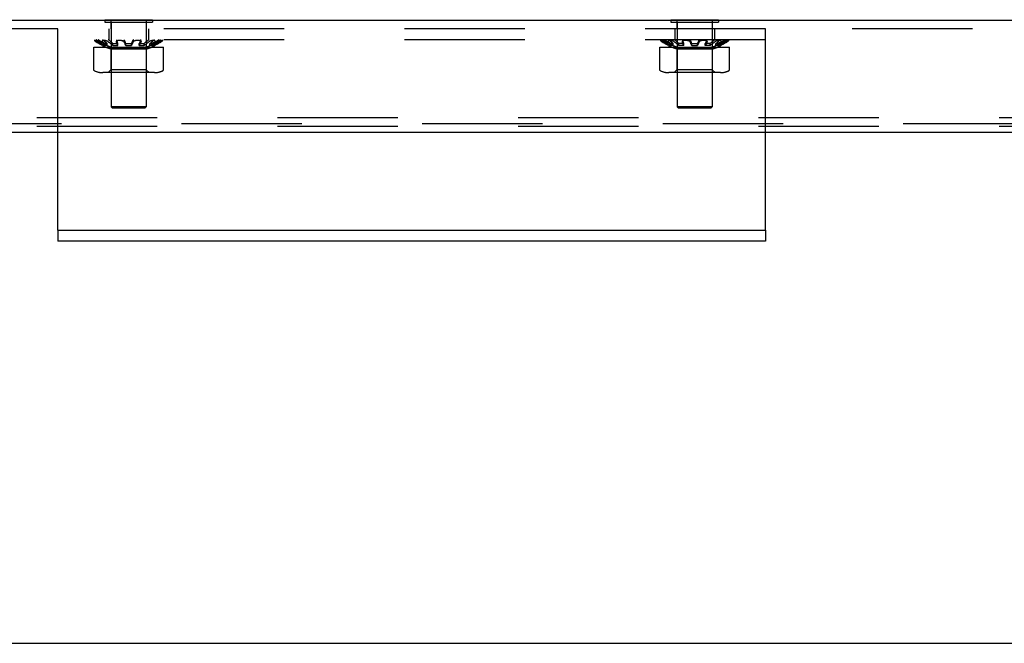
# Model space of a CAD drawing. Header units: inches. Extents: x 0 to 155, y 0 to 100.
# Tile 3 of 30: x 40.22 to 47.18, y 0 to 4.41. Entities that reach past the tile are written whole.
import ezdxf

# ---------------------------------------------------------------- set-up
doc = ezdxf.new("R2010")
doc.units = ezdxf.units.IN
doc.header["$LTSCALE"] = 8.5
doc.header["$MEASUREMENT"] = 0
doc.linetypes.add('HIDDEN', pattern=[0.2, 0.1, -0.1])
doc.layers.get('0').update_dxf_attribs({"linetype": 'CONTINUOUS'})
doc.layers.add('DEFAULT_2', color=8, linetype='HIDDEN')

msp = doc.modelspace()

# ---------------------------------------------------------------- linework, layer by layer
at = {"color": 3, "linetype": 'Continuous'}
for p, q in [((32.2245, 4.4017), (53.7505, 4.4017)), ((40.4875, 2.9197), (40.4875, 3.6092)), ((45.4875, 2.9197), (45.4875, 3.6092)), ((40.4875, 2.9197), (45.4875, 2.9197))]:
    msp.add_line(p, q, dxfattribs=at)
at = {"color": 7, "linetype": 'Continuous'}
for p, q in [((40.819, 4.4057), (40.819, 4.4017)), ((40.819, 4.4057), (41.156, 4.4057)), ((41.156, 4.4057), (41.156, 4.4017)), ((44.819, 4.4057), (45.156, 4.4057)), ((44.819, 4.4057), (44.819, 4.4017)), ((45.156, 4.4057), (45.156, 4.4017)), ((53.8, 3.6092), (32.175, 3.6092)), ((40.4875, 2.9197), (40.4875, 2.8417)), ((45.4875, 2.9197), (45.4875, 2.8417)), ((45.4875, 2.8417), (40.4875, 2.8417)), ((0, 0), (154.5455, 0))]:
    msp.add_line(p, q, dxfattribs=at)
at = {"layer": 'DEFAULT_2', "color": 8, "linetype": 'HIDDEN'}
for p, q in [((40.819, 4.4017), (40.819, 4.3877)), ((40.819, 4.3877), (41.156, 4.3877)), ((40.8625, 4.4017), (40.8625, 4.3417)), ((40.8635, 4.3877), (40.8635, 3.7907)), ((41.1115, 4.3877), (41.1115, 3.7907)), ((41.1125, 4.4017), (41.1125, 4.3417)), ((41.156, 4.4017), (41.156, 4.3877)), ((44.819, 4.4017), (44.819, 4.3877)), ((44.819, 4.3877), (45.156, 4.3877)), ((44.8625, 4.4017), (44.8625, 4.3417)), ((44.8635, 4.3877), (44.8635, 3.7907)), ((45.1115, 4.3877), (45.1115, 3.7907)), ((45.1125, 4.4017), (45.1125, 4.3417)), ((45.156, 4.4017), (45.156, 4.3877)), ((40.4875, 4.3417), (32.2245, 4.3417)), ((40.4875, 3.6092), (40.4875, 4.3417)), ((45.4875, 4.3417), (40.4875, 4.3417)), ((40.847, 4.3417), (40.847, 4.2637)), ((41.128, 4.3417), (41.128, 4.2637)), ((44.847, 4.3417), (44.847, 4.2637)), ((45.128, 4.3417), (45.128, 4.2637)), ((53.7505, 4.3417), (45.4875, 4.3417)), ((45.4875, 3.6092), (45.4875, 4.3417)), ((45.4875, 4.2637), (40.4875, 4.2637)), ((40.7509, 4.2637), (40.747, 4.2578)), ((40.7526, 4.258), (40.7475, 4.258)), ((40.8049, 4.2637), (40.8011, 4.2558)), ((40.8064, 4.2637), (40.8068, 4.2629)), ((40.8206, 4.258), (40.8067, 4.258)), ((40.9017, 4.2618), (40.8998, 4.2511)), ((40.9333, 4.258), (40.9144, 4.258)), ((40.942, 4.257), (40.9441, 4.2564)), ((41.0605, 4.258), (41.0416, 4.258)), ((41.0729, 4.2629), (41.0724, 4.2637)), ((41.0752, 4.2511), (41.0732, 4.2618)), ((41.0748, 4.2522), (41.0752, 4.2511)), ((41.1107, 4.248), (41.1132, 4.2501)), ((41.1208, 4.2563), (41.1233, 4.2585)), ((41.1682, 4.258), (41.1544, 4.258)), ((41.1739, 4.2558), (41.17, 4.2637)), ((41.1912, 4.248), (41.1947, 4.2501)), ((41.2274, 4.258), (41.2224, 4.258)), ((41.2279, 4.2578), (41.224, 4.2637)), ((44.7509, 4.2637), (44.747, 4.2578)), ((44.7526, 4.258), (44.7475, 4.258)), ((44.7802, 4.2501), (44.7837, 4.248)), ((44.8049, 4.2637), (44.8011, 4.2558)), ((44.8206, 4.258), (44.8067, 4.258)), ((44.8517, 4.2585), (44.8542, 4.2563)), ((44.8617, 4.2501), (44.8642, 4.248)), ((44.9017, 4.2618), (44.8998, 4.2511)), ((44.9002, 4.2477), (44.9011, 4.2456)), ((44.9022, 4.2585), (44.9031, 4.2563)), ((44.9333, 4.258), (44.9144, 4.258)), ((45.0605, 4.258), (45.0416, 4.258)), ((45.0729, 4.2629), (45.0724, 4.2637)), ((45.0752, 4.2511), (45.0732, 4.2618)), ((45.0748, 4.2522), (45.0752, 4.2511)), ((45.1682, 4.258), (45.1544, 4.258)), ((45.1739, 4.2558), (45.17, 4.2637)), ((45.1739, 4.2557), (45.1739, 4.2558)), ((45.2274, 4.258), (45.2224, 4.258)), ((45.2279, 4.2578), (45.224, 4.2637)), ((45.228, 4.2577), (45.2279, 4.2578)), ((40.7413, 4.053), (40.7413, 4.2118)), ((40.7413, 4.2118), (41.2336, 4.2118)), ((40.8015, 4.2235), (40.8015, 4.2385)), ((40.8164, 4.224), (40.8164, 4.2385)), ((40.8625, 4.197), (40.8207, 4.2118)), ((40.8364, 4.224), (40.8364, 4.2385)), ((40.8625, 4.2118), (40.8625, 4.2001)), ((41.1125, 4.2001), (40.8625, 4.2001)), ((40.8625, 4.197), (40.8625, 4.0518)), ((41.1125, 4.197), (40.8625, 4.197)), ((40.8771, 4.224), (40.8771, 4.2385)), ((40.9118, 4.224), (40.9118, 4.2385)), ((40.9675, 4.224), (40.9675, 4.2385)), ((41.0075, 4.224), (41.0075, 4.2385)), ((41.0631, 4.224), (41.0631, 4.2385)), ((41.0978, 4.224), (41.0978, 4.2385)), ((41.1056, 4.2295), (41.1082, 4.2314)), ((41.1125, 4.2118), (41.1125, 4.2001)), ((41.1125, 4.197), (41.1543, 4.2118)), ((41.1125, 4.197), (41.1125, 4.0518)), ((41.1159, 4.2373), (41.1184, 4.2393)), ((41.1385, 4.224), (41.1385, 4.2385)), ((41.1438, 4.2422), (41.1464, 4.2441)), ((41.1517, 4.2333), (41.1543, 4.2353)), ((41.1585, 4.224), (41.1585, 4.2385)), ((41.1729, 4.2314), (41.1764, 4.2333)), ((41.1735, 4.2235), (41.1735, 4.2385)), ((41.1799, 4.2353), (41.1764, 4.2333)), ((41.1799, 4.2353), (41.1834, 4.2373)), ((41.1949, 4.2353), (41.1984, 4.2373)), ((41.2336, 4.053), (41.2336, 4.2118)), ((44.7413, 4.2118), (45.2336, 4.2118)), ((44.7413, 4.053), (44.7413, 4.2118)), ((44.7765, 4.2373), (44.78, 4.2353)), ((44.7915, 4.2373), (44.795, 4.2353)), ((44.7985, 4.2333), (44.795, 4.2353)), ((44.7985, 4.2333), (44.8021, 4.2314)), ((44.8015, 4.2235), (44.8015, 4.2385)), ((44.8164, 4.224), (44.8164, 4.2385)), ((44.8206, 4.2353), (44.8232, 4.2333)), ((44.8625, 4.197), (44.8207, 4.2118)), ((44.8285, 4.2441), (44.8311, 4.2422)), ((44.8364, 4.224), (44.8364, 4.2385)), ((44.8565, 4.2393), (44.859, 4.2373)), ((44.8625, 4.2118), (44.8625, 4.2001)), ((45.1125, 4.2001), (44.8625, 4.2001)), ((45.1125, 4.197), (44.8625, 4.197)), ((44.8625, 4.197), (44.8625, 4.0518)), ((44.8667, 4.2314), (44.8693, 4.2295)), ((44.8771, 4.224), (44.8771, 4.2385)), ((44.9118, 4.224), (44.9118, 4.2385)), ((44.9675, 4.224), (44.9675, 4.2385)), ((45.0075, 4.224), (45.0075, 4.2385)), ((45.0631, 4.224), (45.0631, 4.2385)), ((45.0978, 4.224), (45.0978, 4.2385)), ((45.1125, 4.197), (45.1543, 4.2118)), ((45.1125, 4.2118), (45.1125, 4.2001)), ((45.1125, 4.197), (45.1125, 4.0518)), ((45.1385, 4.224), (45.1385, 4.2385)), ((45.1585, 4.224), (45.1585, 4.2385)), ((45.1735, 4.2235), (45.1735, 4.2385)), ((45.2336, 4.053), (45.2336, 4.2118)), ((40.8625, 4.0518), (40.8425, 4.0318)), ((41.1125, 4.0518), (40.8625, 4.0518)), ((41.1125, 4.0518), (41.1325, 4.0318)), ((44.8625, 4.0518), (44.8425, 4.0318)), ((45.1125, 4.0518), (44.8625, 4.0518)), ((45.1125, 4.0518), (45.1325, 4.0318)), ((41.1703, 4.0318), (40.8046, 4.0318)), ((45.1703, 4.0318), (44.8046, 4.0318)), ((40.8735, 3.7807), (40.8635, 3.7907)), ((41.1115, 3.7907), (40.8635, 3.7907)), ((41.1015, 3.7807), (40.8735, 3.7807)), ((41.1015, 3.7807), (41.1115, 3.7907)), ((45.1115, 3.7907), (44.8635, 3.7907)), ((44.8735, 3.7807), (44.8635, 3.7907)), ((45.1015, 3.7807), (44.8735, 3.7807)), ((45.1015, 3.7807), (45.1115, 3.7907)), ((53.09, 3.7117), (32.885, 3.7117)), ((32.8625, 3.6717), (53.1213, 3.6717)), ((53.09, 3.6517), (32.885, 3.6517))]:
    msp.add_line(p, q, dxfattribs=at)
for points in [[(40.747, 4.2578), (40.7469, 4.2577), (40.747, 4.2574)], [(40.7475, 4.258), (40.7471, 4.2579), (40.747, 4.2578)], [(40.7592, 4.2477), (40.7575, 4.2489), (40.7558, 4.25), (40.7542, 4.2511), (40.7527, 4.2522), (40.7514, 4.2532), (40.7502, 4.2541), (40.7492, 4.255), (40.7483, 4.2557), (40.7477, 4.2564), (40.7472, 4.257), (40.747, 4.2574)], [(40.7725, 4.2489), (40.7707, 4.25), (40.7688, 4.2511), (40.7669, 4.2522), (40.765, 4.2532), (40.7631, 4.2541), (40.7614, 4.255), (40.7597, 4.2557), (40.7581, 4.2564), (40.7567, 4.257), (40.7554, 4.2574), (40.7542, 4.2577), (40.7533, 4.2579), (40.7526, 4.258)], [(40.7664, 4.2585), (40.765, 4.2594), (40.7636, 4.2603), (40.7623, 4.2612), (40.7611, 4.262), (40.7599, 4.2629), (40.7588, 4.2637)], [(40.8015, 4.224), (40.7978, 4.2258), (40.7942, 4.2276), (40.7907, 4.2295), (40.7871, 4.2314), (40.7836, 4.2333), (40.78, 4.2353), (40.7765, 4.2373), (40.773, 4.2393), (40.7695, 4.2413), (40.7661, 4.2434), (40.7627, 4.2456), (40.7592, 4.2477)], [(40.8015, 4.2385), (40.7979, 4.2403), (40.7943, 4.2422), (40.7907, 4.2441), (40.7872, 4.2461), (40.7837, 4.248), (40.7802, 4.2501), (40.7767, 4.2521), (40.7732, 4.2542), (40.7698, 4.2563), (40.7664, 4.2585)], [(40.78, 4.2594), (40.7785, 4.2603), (40.777, 4.2612), (40.7755, 4.262), (40.774, 4.2629), (40.7725, 4.2637)], [(40.8164, 4.224), (40.8128, 4.2258), (40.8092, 4.2276), (40.8056, 4.2295), (40.8021, 4.2314), (40.7985, 4.2333), (40.795, 4.2353), (40.7915, 4.2373), (40.788, 4.2393), (40.7846, 4.2413), (40.7811, 4.2434), (40.7777, 4.2456), (40.7725, 4.2489)], [(40.8164, 4.2385), (40.8128, 4.2403), (40.8092, 4.2422), (40.8057, 4.2441), (40.8022, 4.2461), (40.7987, 4.248), (40.7952, 4.2501), (40.7917, 4.2521), (40.7883, 4.2542), (40.7848, 4.2563), (40.78, 4.2594)], [(40.8011, 4.2558), (40.801, 4.2557), (40.8008, 4.255), (40.8008, 4.2541), (40.8011, 4.2532), (40.8015, 4.2522)], [(40.8067, 4.258), (40.8053, 4.2579), (40.8041, 4.2577), (40.803, 4.2574), (40.8021, 4.257), (40.8015, 4.2564), (40.8011, 4.2558)], [(40.8053, 4.2477), (40.8041, 4.2489), (40.8031, 4.25), (40.8022, 4.2511), (40.8015, 4.2522)], [(40.8364, 4.224), (40.8337, 4.2258), (40.8311, 4.2276), (40.8284, 4.2295), (40.8258, 4.2314), (40.8232, 4.2333), (40.8206, 4.2353), (40.818, 4.2373), (40.8155, 4.2393), (40.8129, 4.2413), (40.8104, 4.2434), (40.8078, 4.2456), (40.8053, 4.2477)], [(40.8106, 4.2585), (40.8096, 4.2594), (40.8087, 4.2603), (40.8079, 4.2612), (40.8073, 4.262), (40.8068, 4.2629)], [(40.8364, 4.2385), (40.8337, 4.2403), (40.8311, 4.2422), (40.8285, 4.2441), (40.8259, 4.2461), (40.8233, 4.248), (40.8207, 4.2501), (40.8182, 4.2521), (40.8156, 4.2542), (40.8131, 4.2563), (40.8106, 4.2585)], [(40.8465, 4.2477), (40.8451, 4.2489), (40.8436, 4.25), (40.8419, 4.2511), (40.8401, 4.2522), (40.8382, 4.2532), (40.8362, 4.2541), (40.8342, 4.255), (40.8321, 4.2557), (40.8301, 4.2564), (40.828, 4.257), (40.826, 4.2574), (40.824, 4.2577), (40.8222, 4.2579), (40.8206, 4.258)], [(40.8517, 4.2585), (40.8506, 4.2594), (40.8494, 4.2603), (40.8481, 4.2612), (40.8468, 4.262), (40.8453, 4.2629), (40.8437, 4.2637)], [(40.8771, 4.224), (40.8745, 4.2258), (40.8719, 4.2276), (40.8693, 4.2295), (40.8667, 4.2314), (40.8641, 4.2333), (40.8616, 4.2353), (40.859, 4.2373), (40.8565, 4.2393), (40.854, 4.2413), (40.8515, 4.2434), (40.849, 4.2456), (40.8465, 4.2477)], [(40.8771, 4.2385), (40.8745, 4.2403), (40.8719, 4.2422), (40.8694, 4.2441), (40.8668, 4.2461), (40.8642, 4.248), (40.8617, 4.2501), (40.8592, 4.2521), (40.8567, 4.2542), (40.8542, 4.2563), (40.8517, 4.2585)], [(40.8998, 4.2511), (40.8997, 4.25), (40.8998, 4.2489), (40.9002, 4.2477)], [(40.9144, 4.258), (40.9123, 4.2579), (40.9104, 4.2577), (40.9085, 4.2574), (40.9067, 4.257), (40.9051, 4.2564), (40.9037, 4.2557), (40.9025, 4.255), (40.9015, 4.2541), (40.9007, 4.2532), (40.9001, 4.2522), (40.8998, 4.2511)], [(40.9002, 4.2477), (40.9011, 4.2456), (40.9021, 4.2434), (40.903, 4.2413), (40.904, 4.2393), (40.9049, 4.2373)], [(40.9025, 4.2637), (40.9021, 4.2629), (40.9018, 4.262), (40.9017, 4.2618)], [(40.9017, 4.2618), (40.9017, 4.2612), (40.9017, 4.2603), (40.9019, 4.2594), (40.9022, 4.2585)], [(40.9022, 4.2585), (40.9031, 4.2563), (40.904, 4.2542), (40.905, 4.2521), (40.906, 4.2501), (40.9069, 4.248)], [(40.9118, 4.2385), (40.9108, 4.2403), (40.9098, 4.2422), (40.9088, 4.2441), (40.9079, 4.2461), (40.9069, 4.248)], [(40.942, 4.257), (40.9398, 4.2574), (40.9376, 4.2577), (40.9354, 4.2579), (40.9333, 4.258)], [(40.9564, 4.2477), (40.9559, 4.2489), (40.9551, 4.25), (40.9541, 4.2511), (40.9528, 4.2522), (40.9514, 4.2532), (40.9498, 4.2541), (40.948, 4.255), (40.9462, 4.2557), (40.9441, 4.2564)], [(40.9583, 4.2585), (40.9579, 4.2594), (40.9573, 4.2603), (40.9566, 4.2612), (40.9557, 4.262), (40.9547, 4.2629), (40.9535, 4.2637)], [(40.9564, 4.2477), (40.9573, 4.2456), (40.9582, 4.2434), (40.9591, 4.2413), (40.96, 4.2393), (40.961, 4.2373), (40.9619, 4.2353), (40.9628, 4.2333)], [(40.9583, 4.2585), (40.9592, 4.2563), (40.9601, 4.2542), (40.961, 4.2521), (40.9619, 4.2501), (40.9628, 4.248), (40.9637, 4.2461), (40.9647, 4.2441)], [(41.0166, 4.2585), (41.0157, 4.2563), (41.0148, 4.2542), (41.0139, 4.2521), (41.013, 4.2501), (41.0121, 4.248), (41.0112, 4.2461), (41.0103, 4.2441), (41.0093, 4.2422), (41.0084, 4.2403), (41.0075, 4.2385)], [(41.0185, 4.2477), (41.0176, 4.2456), (41.0167, 4.2434), (41.0158, 4.2413), (41.0149, 4.2393), (41.014, 4.2373), (41.0131, 4.2353)], [(41.0214, 4.2637), (41.0202, 4.2629), (41.0192, 4.262), (41.0184, 4.2612), (41.0176, 4.2603), (41.0171, 4.2594), (41.0166, 4.2585)], [(41.0416, 4.258), (41.0395, 4.2579), (41.0373, 4.2577), (41.0351, 4.2574), (41.0329, 4.257), (41.0308, 4.2564), (41.0288, 4.2557), (41.0269, 4.255), (41.0252, 4.2541), (41.0236, 4.2532), (41.0221, 4.2522), (41.0209, 4.2511), (41.0198, 4.25), (41.019, 4.2489), (41.0185, 4.2477)], [(41.0748, 4.2522), (41.0743, 4.2532), (41.0735, 4.2541), (41.0725, 4.255), (41.0713, 4.2557), (41.0698, 4.2564), (41.0682, 4.257), (41.0665, 4.2574), (41.0646, 4.2577), (41.0626, 4.2579), (41.0605, 4.258)], [(41.0728, 4.2585), (41.0718, 4.2563), (41.0709, 4.2542), (41.0699, 4.2521), (41.069, 4.2501), (41.068, 4.248), (41.0671, 4.2461), (41.0661, 4.2441), (41.0651, 4.2422), (41.0641, 4.2403), (41.0631, 4.2385)], [(41.0747, 4.2477), (41.0738, 4.2456), (41.0728, 4.2434), (41.0719, 4.2413), (41.0709, 4.2393), (41.07, 4.2373), (41.069, 4.2353), (41.0681, 4.2333), (41.0671, 4.2314), (41.0661, 4.2295), (41.0651, 4.2276), (41.0641, 4.2258), (41.0631, 4.224)], [(41.0732, 4.2618), (41.0733, 4.2612), (41.0732, 4.2603), (41.0731, 4.2594), (41.0728, 4.2585)], [(41.0729, 4.2629), (41.0731, 4.262), (41.0732, 4.2618)], [(41.0752, 4.2511), (41.0752, 4.25), (41.0751, 4.2489), (41.0747, 4.2477)], [(41.1107, 4.248), (41.1081, 4.2461), (41.1056, 4.2441), (41.103, 4.2422), (41.1004, 4.2403), (41.0978, 4.2385)], [(41.1208, 4.2563), (41.1183, 4.2542), (41.1158, 4.2521), (41.1132, 4.2501)], [(41.1284, 4.2477), (41.126, 4.2456), (41.1235, 4.2434), (41.121, 4.2413), (41.1184, 4.2393)], [(41.1312, 4.2637), (41.1296, 4.2629), (41.1282, 4.262), (41.1268, 4.2612), (41.1255, 4.2603), (41.1243, 4.2594), (41.1233, 4.2585)], [(41.1544, 4.258), (41.1527, 4.2579), (41.1509, 4.2577), (41.149, 4.2574), (41.1469, 4.257), (41.1449, 4.2564), (41.1428, 4.2557), (41.1408, 4.255), (41.1388, 4.2541), (41.1368, 4.2532), (41.1348, 4.2522), (41.133, 4.2511), (41.1313, 4.25), (41.1298, 4.2489), (41.1284, 4.2477)], [(41.1644, 4.2585), (41.1618, 4.2563), (41.1593, 4.2542), (41.1568, 4.2521), (41.1542, 4.2501), (41.1516, 4.248), (41.149, 4.2461), (41.1464, 4.2441)], [(41.1696, 4.2477), (41.1671, 4.2456), (41.1646, 4.2434), (41.162, 4.2413), (41.1595, 4.2393), (41.1569, 4.2373), (41.1543, 4.2353)], [(41.1901, 4.2563), (41.1867, 4.2542), (41.1832, 4.2521), (41.1797, 4.2501), (41.1763, 4.248), (41.1728, 4.2461), (41.1692, 4.2441), (41.1657, 4.2422), (41.1621, 4.2403), (41.1585, 4.2385)], [(41.1686, 4.2637), (41.1682, 4.2629), (41.1676, 4.262), (41.167, 4.2612), (41.1662, 4.2603), (41.1653, 4.2594), (41.1644, 4.2585)], [(41.1739, 4.2558), (41.1735, 4.2564), (41.1728, 4.257), (41.1719, 4.2574), (41.1708, 4.2577), (41.1696, 4.2579), (41.1682, 4.258)], [(41.1739, 4.2558), (41.1739, 4.2557), (41.1741, 4.255), (41.1741, 4.2541), (41.1739, 4.2532), (41.1734, 4.2522), (41.1727, 4.2511), (41.1719, 4.25), (41.1708, 4.2489), (41.1696, 4.2477)], [(41.1912, 4.248), (41.1877, 4.2461), (41.1842, 4.2441), (41.1806, 4.2422), (41.1771, 4.2403), (41.1735, 4.2385)], [(41.1972, 4.2456), (41.1938, 4.2434), (41.1903, 4.2413), (41.1869, 4.2393), (41.1834, 4.2373)], [(41.2025, 4.2637), (41.2009, 4.2629), (41.1994, 4.262), (41.1979, 4.2612), (41.1964, 4.2603), (41.1949, 4.2594), (41.1901, 4.2563)], [(41.2085, 4.2585), (41.2051, 4.2563), (41.2017, 4.2542), (41.1982, 4.2521), (41.1947, 4.2501)], [(41.2224, 4.258), (41.2216, 4.2579), (41.2207, 4.2577), (41.2195, 4.2574), (41.2182, 4.257), (41.2168, 4.2564), (41.2152, 4.2557), (41.2136, 4.255), (41.2118, 4.2541), (41.21, 4.2532), (41.2081, 4.2522), (41.2061, 4.2511), (41.2042, 4.25), (41.2024, 4.2489), (41.1972, 4.2456)], [(41.2157, 4.2477), (41.2123, 4.2456), (41.2088, 4.2434), (41.2054, 4.2413), (41.2019, 4.2393), (41.1984, 4.2373)], [(41.2161, 4.2637), (41.215, 4.2629), (41.2139, 4.262), (41.2126, 4.2612), (41.2113, 4.2603), (41.2099, 4.2594), (41.2085, 4.2585)], [(41.2279, 4.2578), (41.228, 4.2577), (41.2279, 4.2574), (41.2277, 4.257), (41.2272, 4.2564), (41.2266, 4.2557), (41.2258, 4.255), (41.2247, 4.2541), (41.2235, 4.2532), (41.2222, 4.2522), (41.2207, 4.2511), (41.2191, 4.25), (41.2174, 4.2489), (41.2157, 4.2477)], [(41.2279, 4.2578), (41.2278, 4.2579), (41.2274, 4.258)], [(44.747, 4.2578), (44.7469, 4.2577), (44.747, 4.2574)], [(44.7475, 4.258), (44.7471, 4.2579), (44.747, 4.2578)], [(44.7592, 4.2477), (44.7575, 4.2489), (44.7558, 4.25), (44.7542, 4.2511), (44.7527, 4.2522), (44.7514, 4.2532), (44.7502, 4.2541), (44.7492, 4.255), (44.7483, 4.2557), (44.7477, 4.2564), (44.7472, 4.257), (44.747, 4.2574)], [(44.7725, 4.2489), (44.7707, 4.25), (44.7688, 4.2511), (44.7669, 4.2522), (44.765, 4.2532), (44.7631, 4.2541), (44.7614, 4.255), (44.7597, 4.2557), (44.7581, 4.2564), (44.7567, 4.257), (44.7554, 4.2574), (44.7542, 4.2577), (44.7533, 4.2579), (44.7526, 4.258)], [(44.7664, 4.2585), (44.765, 4.2594), (44.7636, 4.2603), (44.7623, 4.2612), (44.7611, 4.262), (44.7599, 4.2629), (44.7588, 4.2637)], [(44.7765, 4.2373), (44.773, 4.2393), (44.7695, 4.2413), (44.7661, 4.2434), (44.7627, 4.2456), (44.7592, 4.2477)], [(44.7802, 4.2501), (44.7767, 4.2521), (44.7732, 4.2542), (44.7698, 4.2563), (44.7664, 4.2585)], [(44.78, 4.2594), (44.7785, 4.2603), (44.777, 4.2612), (44.7755, 4.262), (44.774, 4.2629), (44.7725, 4.2637)], [(44.7915, 4.2373), (44.788, 4.2393), (44.7846, 4.2413), (44.7811, 4.2434), (44.7777, 4.2456), (44.7725, 4.2489)], [(44.8164, 4.2385), (44.8128, 4.2403), (44.8092, 4.2422), (44.8057, 4.2441), (44.8022, 4.2461), (44.7987, 4.248), (44.7952, 4.2501), (44.7917, 4.2521), (44.7883, 4.2542), (44.7848, 4.2563), (44.78, 4.2594)], [(44.8015, 4.2385), (44.7979, 4.2403), (44.7943, 4.2422), (44.7907, 4.2441), (44.7872, 4.2461), (44.7837, 4.248)], [(44.8011, 4.2558), (44.801, 4.2557), (44.8008, 4.255), (44.8008, 4.2541), (44.8011, 4.2532)], [(44.8067, 4.258), (44.8053, 4.2579), (44.8041, 4.2577), (44.803, 4.2574), (44.8021, 4.257), (44.8015, 4.2564), (44.8011, 4.2558)], [(44.8053, 4.2477), (44.8041, 4.2489), (44.8031, 4.25), (44.8022, 4.2511), (44.8015, 4.2522), (44.8011, 4.2532)], [(44.8206, 4.2353), (44.818, 4.2373), (44.8155, 4.2393), (44.8129, 4.2413), (44.8104, 4.2434), (44.8078, 4.2456), (44.8053, 4.2477)], [(44.8106, 4.2585), (44.8096, 4.2594), (44.8087, 4.2603), (44.8079, 4.2612), (44.8073, 4.262), (44.8068, 4.2629), (44.8064, 4.2637)], [(44.8285, 4.2441), (44.8259, 4.2461), (44.8233, 4.248), (44.8207, 4.2501), (44.8182, 4.2521), (44.8156, 4.2542), (44.8131, 4.2563), (44.8106, 4.2585)], [(44.8465, 4.2477), (44.8451, 4.2489), (44.8436, 4.25), (44.8419, 4.2511), (44.8401, 4.2522), (44.8382, 4.2532), (44.8362, 4.2541), (44.8342, 4.255), (44.8321, 4.2557), (44.8301, 4.2564), (44.828, 4.257), (44.826, 4.2574), (44.824, 4.2577), (44.8222, 4.2579), (44.8206, 4.258)], [(44.8517, 4.2585), (44.8506, 4.2594), (44.8494, 4.2603), (44.8481, 4.2612), (44.8468, 4.262), (44.8453, 4.2629), (44.8437, 4.2637)], [(44.8565, 4.2393), (44.854, 4.2413), (44.8515, 4.2434), (44.849, 4.2456), (44.8465, 4.2477)], [(44.8617, 4.2501), (44.8592, 4.2521), (44.8567, 4.2542), (44.8542, 4.2563)], [(44.8771, 4.2385), (44.8745, 4.2403), (44.8719, 4.2422), (44.8694, 4.2441), (44.8668, 4.2461), (44.8642, 4.248)], [(44.8998, 4.2511), (44.8997, 4.25), (44.8998, 4.2489), (44.9002, 4.2477)], [(44.9144, 4.258), (44.9123, 4.2579), (44.9104, 4.2577), (44.9085, 4.2574), (44.9067, 4.257), (44.9051, 4.2564), (44.9037, 4.2557), (44.9025, 4.255), (44.9015, 4.2541), (44.9007, 4.2532), (44.9001, 4.2522), (44.8998, 4.2511)], [(44.9118, 4.224), (44.9108, 4.2258), (44.9098, 4.2276), (44.9088, 4.2295), (44.9078, 4.2314), (44.9069, 4.2333), (44.9059, 4.2353), (44.9049, 4.2373), (44.904, 4.2393), (44.903, 4.2413), (44.9021, 4.2434), (44.9011, 4.2456)], [(44.9025, 4.2637), (44.9021, 4.2629), (44.9018, 4.262), (44.9017, 4.2618)], [(44.9017, 4.2618), (44.9017, 4.2612), (44.9017, 4.2603), (44.9019, 4.2594), (44.9022, 4.2585)], [(44.9118, 4.2385), (44.9108, 4.2403), (44.9098, 4.2422), (44.9088, 4.2441), (44.9079, 4.2461), (44.9069, 4.248), (44.906, 4.2501), (44.905, 4.2521), (44.904, 4.2542), (44.9031, 4.2563)], [(44.9564, 4.2477), (44.9559, 4.2489), (44.9551, 4.25), (44.9541, 4.2511), (44.9528, 4.2522), (44.9514, 4.2532), (44.9498, 4.2541), (44.948, 4.255), (44.9462, 4.2557), (44.9441, 4.2564), (44.942, 4.257), (44.9398, 4.2574), (44.9376, 4.2577), (44.9354, 4.2579), (44.9333, 4.258)], [(44.9583, 4.2585), (44.9579, 4.2594), (44.9573, 4.2603), (44.9566, 4.2612), (44.9557, 4.262), (44.9547, 4.2629), (44.9535, 4.2637)], [(44.9564, 4.2477), (44.9573, 4.2456), (44.9582, 4.2434), (44.9591, 4.2413)], [(44.9583, 4.2585), (44.9592, 4.2563), (44.9601, 4.2542), (44.961, 4.2521)], [(44.9675, 4.2385), (44.9665, 4.2403), (44.9656, 4.2422), (44.9647, 4.2441), (44.9637, 4.2461), (44.9628, 4.248), (44.9619, 4.2501), (44.961, 4.2521)], [(45.0166, 4.2585), (45.0157, 4.2563), (45.0148, 4.2542), (45.0139, 4.2521), (45.013, 4.2501), (45.0121, 4.248), (45.0112, 4.2461), (45.0103, 4.2441), (45.0093, 4.2422), (45.0084, 4.2403), (45.0075, 4.2385)], [(45.0185, 4.2477), (45.0176, 4.2456), (45.0167, 4.2434), (45.0158, 4.2413), (45.0149, 4.2393), (45.014, 4.2373), (45.0131, 4.2353), (45.0121, 4.2333), (45.0112, 4.2314), (45.0103, 4.2295), (45.0093, 4.2276), (45.0084, 4.2258), (45.0075, 4.224)], [(45.0214, 4.2637), (45.0202, 4.2629), (45.0192, 4.262), (45.0184, 4.2612), (45.0176, 4.2603), (45.0171, 4.2594), (45.0166, 4.2585)], [(45.0416, 4.258), (45.0395, 4.2579), (45.0373, 4.2577), (45.0351, 4.2574), (45.0329, 4.257), (45.0308, 4.2564), (45.0288, 4.2557), (45.0269, 4.255), (45.0252, 4.2541), (45.0236, 4.2532), (45.0221, 4.2522), (45.0209, 4.2511), (45.0198, 4.25), (45.019, 4.2489), (45.0185, 4.2477)], [(45.0748, 4.2522), (45.0743, 4.2532), (45.0735, 4.2541), (45.0725, 4.255), (45.0713, 4.2557), (45.0698, 4.2564), (45.0682, 4.257), (45.0665, 4.2574), (45.0646, 4.2577), (45.0626, 4.2579), (45.0605, 4.258)], [(45.0728, 4.2585), (45.0718, 4.2563), (45.0709, 4.2542), (45.0699, 4.2521), (45.069, 4.2501), (45.068, 4.248), (45.0671, 4.2461), (45.0661, 4.2441), (45.0651, 4.2422), (45.0641, 4.2403), (45.0631, 4.2385)], [(45.0747, 4.2477), (45.0738, 4.2456), (45.0728, 4.2434), (45.0719, 4.2413), (45.0709, 4.2393), (45.07, 4.2373), (45.069, 4.2353), (45.0681, 4.2333), (45.0671, 4.2314), (45.0661, 4.2295), (45.0651, 4.2276), (45.0641, 4.2258), (45.0631, 4.224)], [(45.0732, 4.2618), (45.0733, 4.2612), (45.0732, 4.2603), (45.0731, 4.2594), (45.0728, 4.2585)], [(45.0729, 4.2629), (45.0731, 4.262), (45.0732, 4.2618)], [(45.0752, 4.2511), (45.0752, 4.25), (45.0751, 4.2489), (45.0747, 4.2477)], [(45.1233, 4.2585), (45.1208, 4.2563), (45.1183, 4.2542), (45.1158, 4.2521), (45.1132, 4.2501), (45.1107, 4.248), (45.1081, 4.2461), (45.1056, 4.2441), (45.103, 4.2422), (45.1004, 4.2403), (45.0978, 4.2385)], [(45.1284, 4.2477), (45.126, 4.2456), (45.1235, 4.2434), (45.121, 4.2413), (45.1184, 4.2393), (45.1159, 4.2373), (45.1133, 4.2353), (45.1108, 4.2333), (45.1082, 4.2314), (45.1056, 4.2295), (45.103, 4.2276), (45.1004, 4.2258), (45.0978, 4.224)], [(45.1312, 4.2637), (45.1296, 4.2629), (45.1282, 4.262), (45.1268, 4.2612), (45.1255, 4.2603), (45.1243, 4.2594), (45.1233, 4.2585)], [(45.1544, 4.258), (45.1527, 4.2579), (45.1509, 4.2577), (45.149, 4.2574), (45.1469, 4.257), (45.1449, 4.2564), (45.1428, 4.2557), (45.1408, 4.255), (45.1388, 4.2541), (45.1368, 4.2532), (45.1348, 4.2522), (45.133, 4.2511), (45.1313, 4.25), (45.1298, 4.2489), (45.1284, 4.2477)], [(45.1644, 4.2585), (45.1618, 4.2563), (45.1593, 4.2542), (45.1568, 4.2521), (45.1542, 4.2501), (45.1516, 4.248), (45.149, 4.2461), (45.1464, 4.2441), (45.1438, 4.2422), (45.1412, 4.2403), (45.1385, 4.2385)], [(45.1696, 4.2477), (45.1671, 4.2456), (45.1646, 4.2434), (45.162, 4.2413), (45.1595, 4.2393), (45.1569, 4.2373), (45.1543, 4.2353), (45.1517, 4.2333), (45.1491, 4.2314), (45.1465, 4.2295), (45.1439, 4.2276), (45.1412, 4.2258), (45.1385, 4.224)], [(45.1901, 4.2563), (45.1867, 4.2542), (45.1832, 4.2521), (45.1797, 4.2501), (45.1763, 4.248), (45.1728, 4.2461), (45.1692, 4.2441), (45.1657, 4.2422), (45.1621, 4.2403), (45.1585, 4.2385)], [(45.1972, 4.2456), (45.1938, 4.2434), (45.1903, 4.2413), (45.1869, 4.2393), (45.1834, 4.2373), (45.1799, 4.2353), (45.1764, 4.2333), (45.1729, 4.2314), (45.1693, 4.2295), (45.1657, 4.2276), (45.1621, 4.2258), (45.1585, 4.224)], [(45.1686, 4.2637), (45.1682, 4.2629), (45.1676, 4.262), (45.167, 4.2612), (45.1662, 4.2603), (45.1653, 4.2594), (45.1644, 4.2585)], [(45.1739, 4.2558), (45.1735, 4.2564), (45.1728, 4.257), (45.1719, 4.2574), (45.1708, 4.2577), (45.1696, 4.2579), (45.1682, 4.258)], [(45.1739, 4.2557), (45.1741, 4.255), (45.1741, 4.2541), (45.1739, 4.2532), (45.1734, 4.2522), (45.1727, 4.2511), (45.1719, 4.25), (45.1708, 4.2489), (45.1696, 4.2477)], [(45.2085, 4.2585), (45.2051, 4.2563), (45.2017, 4.2542), (45.1982, 4.2521), (45.1947, 4.2501), (45.1912, 4.248), (45.1877, 4.2461), (45.1842, 4.2441), (45.1806, 4.2422), (45.1771, 4.2403), (45.1735, 4.2385)], [(45.2157, 4.2477), (45.2123, 4.2456), (45.2088, 4.2434), (45.2054, 4.2413), (45.2019, 4.2393), (45.1984, 4.2373), (45.1949, 4.2353), (45.1914, 4.2333), (45.1878, 4.2314), (45.1843, 4.2295), (45.1807, 4.2276), (45.1771, 4.2258), (45.1735, 4.224)], [(45.2025, 4.2637), (45.2009, 4.2629), (45.1994, 4.262), (45.1979, 4.2612), (45.1964, 4.2603), (45.1949, 4.2594), (45.1901, 4.2563)], [(45.2224, 4.258), (45.2216, 4.2579), (45.2207, 4.2577), (45.2195, 4.2574), (45.2182, 4.257), (45.2168, 4.2564), (45.2152, 4.2557), (45.2136, 4.255), (45.2118, 4.2541), (45.21, 4.2532), (45.2081, 4.2522), (45.2061, 4.2511), (45.2042, 4.25), (45.2024, 4.2489), (45.1972, 4.2456)], [(45.2161, 4.2637), (45.215, 4.2629), (45.2139, 4.262), (45.2126, 4.2612), (45.2113, 4.2603), (45.2099, 4.2594), (45.2085, 4.2585)], [(45.228, 4.2577), (45.2279, 4.2574), (45.2277, 4.257), (45.2272, 4.2564), (45.2266, 4.2557), (45.2258, 4.255), (45.2247, 4.2541), (45.2235, 4.2532), (45.2222, 4.2522), (45.2207, 4.2511), (45.2191, 4.25), (45.2174, 4.2489), (45.2157, 4.2477)], [(45.2279, 4.2578), (45.2278, 4.2579), (45.2274, 4.258)], [(40.8364, 4.2385), (40.8314, 4.2381), (40.8264, 4.238), (40.8214, 4.2381), (40.8164, 4.2385)], [(40.8364, 4.224), (40.8314, 4.2237), (40.8264, 4.2235), (40.8214, 4.2237), (40.8164, 4.224)], [(40.8771, 4.2385), (40.8836, 4.2382), (40.8898, 4.238), (40.8957, 4.238), (40.9014, 4.238), (40.9067, 4.2382), (40.9118, 4.2385)], [(40.8771, 4.224), (40.8836, 4.2237), (40.8898, 4.2236), (40.8957, 4.2235), (40.9013, 4.2236), (40.9067, 4.2238), (40.9118, 4.224)], [(40.9118, 4.224), (40.9108, 4.2258), (40.9098, 4.2276), (40.9088, 4.2295), (40.9078, 4.2314), (40.9069, 4.2333), (40.9059, 4.2353), (40.9049, 4.2373)], [(40.9675, 4.224), (40.9665, 4.2258), (40.9656, 4.2276), (40.9646, 4.2295), (40.9637, 4.2314), (40.9628, 4.2333)], [(40.9675, 4.2385), (40.9665, 4.2403), (40.9656, 4.2422), (40.9647, 4.2441)], [(41.0112, 4.2314), (41.0103, 4.2295), (41.0093, 4.2276), (41.0084, 4.2258), (41.0075, 4.224)], [(41.0112, 4.2314), (41.0121, 4.2333), (41.0131, 4.2353)], [(41.0631, 4.2385), (41.0682, 4.2382), (41.0736, 4.238), (41.0792, 4.238), (41.0851, 4.238), (41.0913, 4.2382), (41.0978, 4.2385)], [(41.0631, 4.224), (41.0682, 4.2238), (41.0736, 4.2236), (41.0792, 4.2235), (41.0851, 4.2236), (41.0913, 4.2237), (41.0978, 4.224)], [(41.1056, 4.2295), (41.103, 4.2276), (41.1004, 4.2258), (41.0978, 4.224)], [(41.1159, 4.2373), (41.1133, 4.2353), (41.1108, 4.2333), (41.1082, 4.2314)], [(41.1438, 4.2422), (41.1412, 4.2403), (41.1385, 4.2385)], [(41.1585, 4.2385), (41.1535, 4.2381), (41.1485, 4.238), (41.1435, 4.2381), (41.1385, 4.2385)], [(41.1517, 4.2333), (41.1491, 4.2314), (41.1465, 4.2295), (41.1439, 4.2276), (41.1412, 4.2258), (41.1385, 4.224)], [(41.1585, 4.224), (41.1535, 4.2237), (41.1485, 4.2235), (41.1435, 4.2237), (41.1385, 4.224)], [(41.1729, 4.2314), (41.1693, 4.2295), (41.1657, 4.2276), (41.1621, 4.2258), (41.1585, 4.224)], [(41.1949, 4.2353), (41.1914, 4.2333), (41.1878, 4.2314), (41.1843, 4.2295), (41.1807, 4.2276), (41.1771, 4.2258), (41.1735, 4.224)], [(44.8015, 4.224), (44.7978, 4.2258), (44.7942, 4.2276), (44.7907, 4.2295), (44.7871, 4.2314), (44.7836, 4.2333), (44.78, 4.2353)], [(44.8164, 4.224), (44.8128, 4.2258), (44.8092, 4.2276), (44.8056, 4.2295), (44.8021, 4.2314)], [(44.8364, 4.2385), (44.8314, 4.2381), (44.8264, 4.238), (44.8214, 4.2381), (44.8164, 4.2385)], [(44.8364, 4.224), (44.8314, 4.2237), (44.8264, 4.2235), (44.8214, 4.2237), (44.8164, 4.224)], [(44.8364, 4.224), (44.8337, 4.2258), (44.8311, 4.2276), (44.8284, 4.2295), (44.8258, 4.2314), (44.8232, 4.2333)], [(44.8364, 4.2385), (44.8337, 4.2403), (44.8311, 4.2422)], [(44.8667, 4.2314), (44.8641, 4.2333), (44.8616, 4.2353), (44.859, 4.2373)], [(44.8771, 4.224), (44.8745, 4.2258), (44.8719, 4.2276), (44.8693, 4.2295)], [(44.9118, 4.2385), (44.9067, 4.2382), (44.9014, 4.238), (44.8957, 4.238), (44.8898, 4.238), (44.8836, 4.2382), (44.8771, 4.2385)], [(44.9118, 4.224), (44.9067, 4.2238), (44.9013, 4.2236), (44.8957, 4.2235), (44.8898, 4.2236), (44.8836, 4.2237), (44.8771, 4.224)], [(44.9619, 4.2353), (44.961, 4.2373), (44.96, 4.2393), (44.9591, 4.2413)], [(44.9619, 4.2353), (44.9628, 4.2333), (44.9637, 4.2314)], [(44.9675, 4.224), (44.9665, 4.2258), (44.9656, 4.2276), (44.9646, 4.2295), (44.9637, 4.2314)], [(45.0978, 4.2385), (45.0913, 4.2382), (45.0851, 4.238), (45.0792, 4.238), (45.0736, 4.238), (45.0682, 4.2382), (45.0631, 4.2385)], [(45.0978, 4.224), (45.0913, 4.2237), (45.0851, 4.2236), (45.0792, 4.2235), (45.0736, 4.2236), (45.0682, 4.2238), (45.0631, 4.224)], [(45.1585, 4.2385), (45.1535, 4.2381), (45.1485, 4.238), (45.1435, 4.2381), (45.1385, 4.2385)], [(45.1585, 4.224), (45.1535, 4.2237), (45.1485, 4.2235), (45.1435, 4.2237), (45.1385, 4.224)], [(40.7473, 4.0439), (40.7461, 4.0445), (40.745, 4.0453), (40.744, 4.0462), (40.7432, 4.0473), (40.7425, 4.0484), (40.7419, 4.0497), (40.7415, 4.051), (40.7413, 4.0524), (40.7413, 4.053)], [(41.2277, 4.0439), (41.2288, 4.0445), (41.2299, 4.0453), (41.2309, 4.0462), (41.2318, 4.0473), (41.2325, 4.0484), (41.233, 4.0497), (41.2334, 4.051), (41.2336, 4.0524), (41.2336, 4.053)], [(44.7473, 4.0439), (44.7461, 4.0445), (44.745, 4.0453), (44.744, 4.0462), (44.7432, 4.0473), (44.7425, 4.0484), (44.7419, 4.0497), (44.7415, 4.051), (44.7413, 4.0524), (44.7413, 4.053)], [(45.2277, 4.0439), (45.2288, 4.0445), (45.2299, 4.0453), (45.2309, 4.0462), (45.2318, 4.0473), (45.2325, 4.0484), (45.233, 4.0497), (45.2334, 4.051), (45.2336, 4.0524), (45.2336, 4.053)]]:
    msp.add_lwpolyline(points, dxfattribs=at)
for centre, radius, start, end in [((40.9875, 4.6168), 0.422, 243.84773, 253.68171), ((40.9875, 4.6168), 0.435, 244.68553, 253.30025), ((40.9875, 4.6168), 0.3788, 266.97346, 273.02654), ((40.9875, 4.6168), 0.3932, 267.08462, 272.91538), ((40.9875, 4.6168), 0.422, 286.31829, 296.15227), ((40.9875, 4.6168), 0.435, 286.69975, 295.31447), ((44.9875, 4.6168), 0.422, 243.84773, 253.68171), ((44.9875, 4.6168), 0.435, 244.68553, 253.30025), ((44.9875, 4.6168), 0.3788, 266.97346, 273.02654), ((44.9875, 4.6168), 0.3932, 267.08462, 272.91538), ((44.9875, 4.6168), 0.422, 286.31829, 296.15227), ((44.9875, 4.6168), 0.435, 286.69975, 295.31447), ((40.8046, 4.173), 0.1412, 246.05, 270), ((41.1703, 4.173), 0.1412, 270, 293.95), ((44.8046, 4.173), 0.1412, 246.05, 270), ((45.1703, 4.173), 0.1412, 270, 293.95)]:
    msp.add_arc(centre, radius, start, end, dxfattribs=at)

doc.saveas('drawing.dxf')
